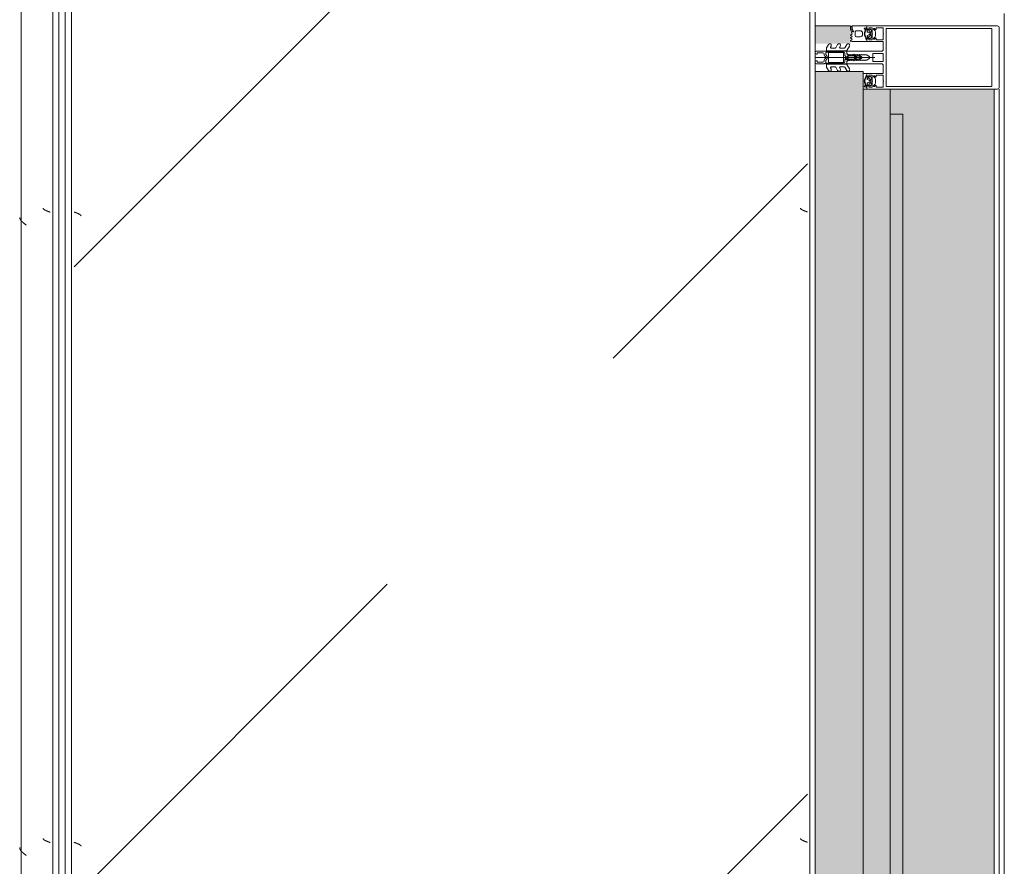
# Model space of a CAD drawing. Header units: millimetres. Extents: x -3267 to 40126, y 29201 to 102288.
# Tile 62 of 127: x 9044 to 9826, y 49702 to 50374. Entities that reach past the tile are written whole.
import ezdxf

# ---------------------------------------------------------------- set-up
doc = ezdxf.new("R2010")
doc.units = ezdxf.units.MM
for name, color, linetype, lineweight in [('A-DETL-GENF-OTLN', 7, 'Continuous', 9), ('A-GLAZ-____-OTLN', 7, 'Continuous', 9), ('A-GLAZ-CWMG-MCUT', 7, 'Continuous', 9), ('A-GLAZ-CWMG-OTLN', 7, 'Continuous', 9), ('A-WALL-____-OTLN', 7, 'Continuous', 9), ('M-EQPM-____-OTLN', 7, 'Continuous', 9)]:
    doc.layers.add(name, color=color, linetype=linetype, lineweight=lineweight)

# ---------------------------------------------------------------- blocks, each defined once
blk = doc.blocks.new('Rectangular Mullion - HI_CovCap-20mm_Mull-105mm-V273-ВКК_02_К1_З_ЭОМ_кабель_')
at = {"layer": 'A-DETL-GENF-OTLN', "color": 253, "true_color": 0xaaaaaa}
for p, q in [((-25, 144.5), (-25, 130.68)), ((23.5, 146), (-23.5, 146)), ((25, 130.68), (25, 144.5)), ((-25, 136), (-25, 59.5)), ((-22.9, 135.44), (-22.9, 59.4)), ((22.9, 136), (22.9, 59.4)), ((25, 136), (25, 59.4)), ((-25, 59.5), (-25, 61)), ((-22.24, 46.35), (-21.18, 47.41)), ((-20.47, 47.7), (-17.13, 47.7)), ((-16.42, 47.41), (-15.36, 46.35)), ((-12.6, 53.5), (-12.6, 41.4)), ((-5, 25.5), (-5, 52.5)), ((-3.2, 46.1), (-3.2, 53.5)), ((-2.7, 54), (2.7, 54)), ((0, 47.27), (0, 0)), ((3.2, 53.5), (3.2, 46.1)), ((5, 52.5), (5, 25.5)), ((12.6, 41.4), (12.6, 53.5)), ((15.36, 46.35), (16.42, 47.41)), ((17.13, 47.7), (20.47, 47.7)), ((21.18, 47.41), (22.24, 46.35)), ((-23.5, 40.8), (-25, 40.8)), ((-22.3, 40.8), (-22.9, 40.8)), ((-22.9, 40.2), (-21.62, 40.2)), ((-21.76, 44.51), (-22.58, 43.54)), ((-22.27, 39.59), (-22.55, 39.1)), ((-21.2, 42.9), (-21.2, 41.7)), ((-21.07, 39.62), (-21.08, 39.77)), ((-19.5, 43.4), (-20.7, 43.4)), ((-20.7, 41.2), (-20.42, 41.2)), ((-20.48, 39.51), (-20.66, 39.4)), ((-20.16, 41.35), (-19.24, 42.95)), ((-19.97, 39.2), (-20.02, 39.33)), ((-17.65, 44), (-19.95, 44)), ((-19.33, 39.22), (-19.48, 39.08)), ((-18.77, 39.04), (-18.85, 39.17)), ((-18.36, 42.95), (-17.44, 41.35)), ((-18.16, 39.23), (-18.26, 39.06)), ((-16.9, 43.4), (-18.1, 43.4)), ((-17.56, 39.21), (-17.67, 39.31)), ((-17.18, 41.2), (-16.9, 41.2)), ((-17.02, 39.56), (-17.07, 39.36)), ((-16.46, 39.68), (-16.59, 39.75)), ((-16.4, 41.7), (-16.4, 42.9)), ((-15.02, 43.54), (-15.84, 44.51)), ((-14.64, 40.8), (-15.29, 40.8)), ((2.7, 45.6), (-2.7, 45.6)), ((14.64, 40.8), (15.29, 40.8)), ((15.02, 43.54), (15.84, 44.51)), ((16.4, 41.7), (16.4, 42.9)), ((16.46, 39.68), (16.59, 39.75)), ((16.9, 43.4), (18.1, 43.4)), ((17.18, 41.2), (16.9, 41.2)), ((17.02, 39.56), (17.07, 39.36)), ((18.36, 42.95), (17.44, 41.35)), ((17.56, 39.21), (17.67, 39.31)), ((17.65, 44), (19.95, 44)), ((18.16, 39.23), (18.26, 39.06)), ((18.77, 39.04), (18.85, 39.17)), ((20.16, 41.35), (19.24, 42.95)), ((19.33, 39.22), (19.48, 39.08)), ((19.5, 43.4), (20.7, 43.4)), ((19.97, 39.2), (20.02, 39.33)), ((20.7, 41.2), (20.42, 41.2)), ((20.48, 39.51), (20.66, 39.4)), ((21.07, 39.62), (21.08, 39.77)), ((21.2, 42.9), (21.2, 41.7)), ((22.9, 40.2), (21.62, 40.2)), ((21.76, 44.51), (22.58, 43.54)), ((22.27, 39.59), (22.55, 39.1)), ((22.3, 40.8), (22.9, 40.8)), ((-1.89, 34.49), (-2.1, 32.75)), ((-0.87, 36.5), (-1.7, 35.06)), ((-1.33, 33.68), (-1.33, 33.78)), ((-1.12, 34.47), (-0.43, 35.65)), ((-0.6, 32.5), (-0.6, 32.42)), ((0.84, 33), (-0.1, 33)), ((0.43, 35.65), (1.12, 34.47)), ((0.6, 32.3), (0.93, 32.3)), ((1.02, 31.78), (0.74, 32.06)), ((1.7, 35.06), (0.87, 36.5)), ((1.33, 33.78), (1.33, 33.68)), ((2.1, 32.75), (1.89, 34.49)), ((16.4, 35.6), (16.4, 32.6)), ((17.4, 31.6), (20.2, 31.6)), ((19.2, 37.6), (18.4, 37.6)), ((21.2, 32.6), (21.2, 35.6)), ((-7.75, 23.52), (-10.33, 25.01)), ((-9.07, 27.17), (-5.65, 25.19)), ((-5.4, 9.3), (-5.4, 24.76)), ((-3.5, 25), (-4.5, 25)), ((-3.3, 23.5), (-1.9, 23.5)), ((-2.24, 31), (-2.45, 30.87)), ((-2.45, 30.53), (-2.25, 30.41)), ((-1.7, 23.7), (-1.7, 24.9)), ((-1.4, 24.49), (-1.4, 23.99)), ((-1.25, 31.1), (0.74, 31.1)), ((-1.1, 23.82), (-0.5, 24.17)), ((0.3, 26.2), (-1.09, 26.2)), ((0.43, 25), (0.2, 25)), ((0.34, 25.28), (0.58, 25.52)), ((0.5, 24.17), (1.42, 23.63)), ((1.92, 23.5), (3.3, 23.5)), ((2.45, 30.87), (2.24, 31)), ((2.25, 30.41), (2.45, 30.53)), ((4.5, 25), (3.5, 25)), ((5.4, 24.76), (5.4, 9.3)), ((5.65, 25.19), (9.07, 27.17)), ((10.33, 25.01), (7.75, 23.52)), ((14.04, 28.99), (13.55, 28.15)), ((15.24, 28.15), (14.75, 28.99)), ((16.25, 28.99), (15.76, 28.15)), ((17.44, 28.15), (16.96, 28.99)), ((18.43, 28.95), (17.96, 28.15)), ((23.1, 29.29), (20.89, 30.27)), ((24.8, 29.2), (23.51, 29.2)), ((23.55, 28.9), (24.16, 28.9)), ((24.56, 28), (23.89, 28)), ((24.76, 28.3), (24.76, 28.2)), ((-7.75, 16.23), (-10.41, 17.77)), ((-9.07, 19.88), (-8.25, 19.41)), ((-7.5, 19.84), (-7.5, 23.08)), ((-7.5, 12.55), (-7.5, 15.8)), ((-3.9, 22), (-3.9, 11)), ((-3.4, 22.5), (3.4, 22.5)), ((3.9, 11), (3.9, 22)), ((4.3, 22.5), (4.3, 9.4)), ((7.5, 23.08), (7.5, 19.84)), ((7.5, 15.8), (7.5, 12.55)), ((10.41, 17.77), (7.75, 16.23)), ((8.25, 19.41), (9.07, 19.88)), ((-7.62, 8.87), (-10.41, 10.48)), ((-9.07, 12.6), (-8.25, 12.12)), ((-5.9, 8.8), (-7.37, 8.8)), ((-2.71, 8.4), (-4.02, 8.4)), ((3.4, 10.5), (-3.4, 10.5)), ((-1.7, 9), (-2, 8.69)), ((-1.42, 7.29), (-0.71, 8.01)), ((0.71, 8.01), (1.42, 7.29)), ((2, 8.69), (1.7, 9)), ((3.3, 8.4), (2.71, 8.4)), ((7.37, 8.8), (5.9, 8.8)), ((10.41, 10.48), (7.62, 8.87)), ((8.25, 12.12), (9.07, 12.6)), ((-5, 1), (-5, 6.7)), ((-3.7, 1.7), (-3.7, 6)), ((-2.7, 7), (-2.13, 7)), ((2.13, 7), (2.7, 7)), ((3.7, 6), (3.7, 1.7))]:
    blk.add_line(p, q, dxfattribs=at)
at = {"layer": 'A-DETL-GENF-OTLN', "color": 253, "true_color": 0xaaaaaa, "flags": 128}
for points in [[(22.9, 130.68), (22.9, 140.2), (-22.9, 140.2), (-22.9, 130.68)], [(22.9, 61), (22.9, 57.79), (22.9, 56.3), (11.2, 56.3), (-11.2, 56.3), (-22.9, 56.3), (-22.9, 57.79), (-22.9, 61)], [(25, 61), (25, 57.79), (25, 41), (23.1, 41), (22.3, 41.8), (22.3, 42.4), (23.5, 42.4), (23.5, 45.1), (19.05, 45.1)], [(-19.05, 54), (-23.5, 54), (-23.5, 48.3), (-22.3, 48.3), (-22.3, 47.7), (-22.95, 47.05)], [(-14.65, 47.05), (-15.3, 47.7), (-15.3, 48.3), (-14.1, 48.3), (-14.1, 54), (-18.55, 54)], [(-6.5, 54), (-11.2, 54), (-12.1, 54)], [(12.1, 54), (11.2, 54), (6.5, 54)], [(18.55, 54), (14.1, 54), (14.1, 48.3), (15.3, 48.3), (15.3, 47.7), (14.65, 47.05)], [(22.95, 47.05), (22.3, 47.7), (22.3, 48.3), (23.5, 48.3), (23.5, 54), (19.05, 54)], [(-19.05, 45.1), (-23.5, 45.1), (-23.5, 42.4), (-22.3, 42.4), (-22.3, 41.8), (-23.1, 41), (-25, 41)], [(-22.5, 43.09), (-22, 42.8), (-22, 42.67)], [(-13.1, 40.9), (-14.4, 40.9), (-15.3, 41.8), (-15.3, 42.4), (-14.1, 42.4), (-14.1, 45.1), (-18.55, 45.1)], [(-16.05, 40.2), (-14.75, 40.1), (-16.02, 40.1), (-16.02, 39.94)], [(-15.6, 42.67), (-15.6, 42.8), (-15.1, 43.09)], [(-12.6, 38), (-12.6, 40.8), (-13.95, 40.8)], [(-0.87, 42.8), (-2, 40.84), (-2, 39.84), (-2.5, 39.55), (-2, 39.26), (-2, 38.04), (-2.5, 37.75), (-2, 37.46), (-2, 36.24), (-2.5, 35.95), (-2, 35.66), (-2, 34.44), (-2.5, 34.15), (-2, 33.86), (-2, 32.64), (-2.5, 32.35), (-2, 32.06), (-2, 30.84), (-2.5, 30.55), (-2, 30.26), (-2, 29.04), (-2.5, 28.75), (-2, 28.46), (-2, 27.24), (-2.5, 26.95), (-2.5, 26)], [(2.5, 26), (2, 26.29), (2, 27.51), (2.5, 27.8), (2, 28.09), (2, 29.31), (2.5, 29.6), (2, 29.89), (2, 31.11), (2.5, 31.4), (2, 31.69), (2, 32.91), (2.5, 33.2), (2, 33.49), (2, 34.71), (2.5, 35), (2, 35.29), (2, 36.51), (2.5, 36.8), (2, 37.09), (2, 38.31), (2.5, 38.6), (2, 38.89), (2, 40.84), (0.87, 42.8)], [(13.03, 28.15), (12.6, 28.9), (12.6, 40.8), (13.95, 40.8)], [(18.55, 45.1), (14.1, 45.1), (14.1, 42.4), (15.3, 42.4), (15.3, 41.8), (14.4, 40.9), (13.1, 40.9)], [(16.05, 40.2), (14.75, 40.1), (16.02, 40.1), (16.02, 39.94)], [(15.6, 42.67), (15.6, 42.8), (15.1, 43.09)], [(22.5, 43.09), (22, 42.8), (22, 42.67)], [(23.5, 40.8), (25, 40.8), (25, 29.4)], [(-0.35, 31.99), (0.1, 31.73), (-1.23, 31.6)], [(0.4, 31.8), (0.4, 31.9), (0.4, 32.1)], [(-3.41, 25), (-5, 25), (-5, 9.1)], [(-1.55, 25.25), (-1.17, 25.64), (-0.2, 25.7), (-0.42, 25.6), (-1.25, 24.85)], [(-0.1, 25.3), (-0.1, 25.4), (0, 25.42)], [(5, 1), (5, 25), (3.41, 25)], [(-4.51, 8.95), (-4.3, 11), (-4.3, 22.5)], [(-2.65, 1), (-2.65, 1.4), (-3.4, 1.4)], [(3.4, 1.4), (2.65, 1.4), (2.65, 1)]]:
    blk.add_lwpolyline(points, dxfattribs=at)
blk.add_lwpolyline([(0, 37), (0, 35.9)], close=True, dxfattribs=at)
at = {"layer": 'A-DETL-GENF-OTLN', "color": 253, "true_color": 0xaaaaaa}
for centre, radius, start, end in [((-23.5, 144.5), 1.5, 90, 180), ((23.5, 144.5), 1.5, 360, 90), ((-22.59, 46.7), 0.5, 135, 315), ((-20.47, 46.7), 1, 90, 135), ((-18.8, 53.94), 0.256, 12.68038, 167.31962), ((-17.13, 46.7), 1, 45, 90), ((-15.01, 46.7), 0.5, 225, 45), ((-12.1, 53.5), 0.5, 90, 180), ((-6.5, 52.5), 1.5, 360, 90), ((-2.7, 53.5), 0.5, 90, 180), ((2.7, 53.5), 0.5, 0, 90), ((6.5, 52.5), 1.5, 90, 180), ((12.1, 53.5), 0.5, 0, 90), ((15.01, 46.7), 0.5, 135, 315), ((17.13, 46.7), 1, 90, 135), ((18.8, 53.94), 0.256, 12.68038, 167.31962), ((20.47, 46.7), 1, 45, 90), ((22.59, 46.7), 0.5, 225, 45), ((-22.9, 39.55), 0.65, 90, 270), ((-23.2, 40.8), 0.3, 180, 0), ((-22.9, 39.3), 0.4, 269.99999, 330.00626), ((-22.35, 43.35), 0.3, 140.01031, 239.99507), ((-22.3, 41.1), 0.3, 270.90521, 359.98148), ((-21.41, 39.09), 1, 90.82716, 149.99773), ((-18.96, 41.89), 3.14, 165.49788, 194.50212), ((-21.15, 44), 0.8, 22.61561, 140.00332), ((-21.62, 39.7), 0.5, 54.92212, 90), ((-21.42, 39.75), 0.339, 3.00251, 90.82171), ((-18.8, 43.71), 4.4, 234.92212, 305.84121), ((-20.7, 42.9), 0.5, 89.98992, 180.01008), ((-20.7, 41.7), 0.5, 179.98974, 270.01026), ((-20.8, 39.64), 0.272, 183.0147, 299.98901), ((-20.32, 39.23), 0.316, 18.00331, 119.99297), ((-20.42, 41.5), 0.3, 269.98791, 330.00644), ((-19.95, 44.5), 0.5, 202.62239, 269.99966), ((-19.69, 39.29), 0.3, 197.9991, 314.99946), ((-19.5, 43.1), 0.3, 329.99756, 90.00642), ((-19.11, 38.99), 0.316, 32.98956, 135.00901), ((-18.8, 45.04), 0.256, 12.68038, 167.31962), ((-18.52, 39.21), 0.3, 213.00146, 329.99975), ((-18.1, 43.1), 0.3, 89.99872, 209.99731), ((-17.88, 39.07), 0.316, 48.00262, 149.99741), ((-17.65, 44.5), 0.5, 269.99881, 337.37914), ((-17.36, 39.43), 0.3, 227.99716, 345.00452), ((-17.18, 41.5), 0.3, 209.995, 270.01065), ((-16.45, 44), 0.8, 40.00306, 157.37723), ((-16.73, 39.48), 0.3, 63.00317, 164.99853), ((-16.9, 42.9), 0.5, 0.00918, 89.99082), ((-16.9, 41.7), 0.5, 270.00904, 359.99096), ((-16.32, 39.94), 0.3, 243.00899, 359.98883), ((-16.05, 39.9), 0.3, 90, 125.84121), ((-18.64, 41.89), 3.14, 346.80247, 14.483), ((-15.29, 41.1), 0.3, 166.80247, 270), ((-15.25, 43.35), 0.3, 299.99829, 40.01132), ((-14.83, 40.53), 0.33, 270.00002, 54.90994), ((-14.75, 40.6), 0.5, 269.99115, 352.82633), ((-13.95, 40.5), 0.3, 90.00299, 172.8115), ((-13.1, 41.4), 0.5, 270, 0), ((-2.7, 46.1), 0.5, 180, 270), ((0, 42.3), 1, 30, 150), ((2.7, 46.1), 0.5, 270, 0), ((13.1, 41.4), 0.5, 180, 270), ((13.95, 40.5), 0.3, 7.1885, 89.99701), ((14.75, 40.6), 0.5, 187.17367, 270.00885), ((14.83, 40.53), 0.33, 125.09006, 269.99998), ((15.25, 43.35), 0.3, 139.98868, 240.00171), ((15.29, 41.1), 0.3, 270, 13.19753), ((18.64, 41.89), 3.14, 165.517, 193.19753), ((16.45, 44), 0.8, 22.62277, 139.99694), ((16.32, 39.94), 0.3, 180.01117, 296.99101), ((16.05, 39.9), 0.3, 54.15879, 90), ((18.8, 43.71), 4.4, 234.15879, 305.07788), ((16.9, 42.9), 0.5, 90.00918, 179.99082), ((16.9, 41.7), 0.5, 180.00904, 269.99096), ((16.73, 39.48), 0.3, 15.00147, 116.99683), ((17.36, 39.43), 0.3, 194.99548, 312.00284), ((17.18, 41.5), 0.3, 269.98935, 330.005), ((17.65, 44.5), 0.5, 202.62086, 270.00119), ((17.88, 39.07), 0.316, 30.00259, 131.99738), ((18.1, 43.1), 0.3, 330.00269, 90.00128), ((18.52, 39.21), 0.3, 210.00025, 326.99854), ((18.8, 45.04), 0.256, 12.68038, 167.31962), ((19.11, 38.99), 0.316, 44.99099, 147.01044), ((19.5, 43.1), 0.3, 89.99358, 210.00244), ((19.69, 39.29), 0.3, 225.00054, 342.0009), ((19.95, 44.5), 0.5, 270.00034, 337.37761), ((20.32, 39.23), 0.316, 60.00703, 161.99669), ((20.42, 41.5), 0.3, 209.99356, 270.01209), ((21.15, 44), 0.8, 39.99668, 157.38439), ((20.8, 39.64), 0.272, 240.01099, 356.9853), ((20.7, 42.9), 0.5, 359.98992, 90.01008), ((20.7, 41.7), 0.5, 269.98974, 0.01026), ((21.42, 39.75), 0.339, 89.17829, 176.99749), ((21.62, 39.7), 0.5, 90, 125.07788), ((21.41, 39.09), 1, 30.00227, 89.17284), ((18.96, 41.89), 3.14, 345.49788, 14.50212), ((22.3, 41.1), 0.3, 180.01852, 269.09479), ((22.35, 43.35), 0.3, 300.00493, 39.98969), ((22.9, 39.3), 0.4, 209.99374, 270.00001), ((23.2, 40.8), 0.3, 180, 0), ((22.9, 39.55), 0.65, 270, 90), ((17.75, 30.31), 20, 173, 178.04971), ((-0.4, 34.31), 1.5, 150, 173), ((46.55, 30.33), 48, 176, 178.23414), ((-1.23, 31.8), 0.2, 178.23414, 270), ((0.27, 33.67), 1.6, 150, 176), ((0, 36), 1, 90.02865, 150), ((-0.1, 32.5), 0.5, 90, 180), ((-0.1, 32.42), 0.5, 180, 240), ((0, 35.4), 0.5, 90.0573, 150), ((0, 36), 1, 30, 89.97135), ((0, 35.4), 0.5, 30, 89.9427), ((0.2, 31.9), 0.2, 240, 0), ((0.2, 31.8), 0.2, 270, 0), ((0.6, 32.1), 0.2, 90, 180), ((0.6, 31.92), 0.2, 45, 180), ((0.74, 31.5), 0.4, 270, 45), ((0.84, 33.5), 0.5, 270, 3.83017), ((0.93, 31.8), 0.5, 1.77701, 90), ((-0.27, 33.67), 1.6, 4, 30), ((-46.55, 30.33), 48, 354.4962, 1.77701), ((-46.55, 30.33), 48, 3.83017, 4), ((0.4, 34.31), 1.5, 7, 30), ((-17.75, 30.31), 20, 1.95029, 7), ((18.4, 35.6), 2, 90.00207, 179.99793), ((17.4, 32.6), 1, 180.00127, 269.99873), ((19.2, 35.6), 2, 359.99744, 90.00256), ((20.2, 32.6), 1, 269.99283, 0.00717), ((-9.68, 26.13), 1.3, 154.41173, 240), ((-9.72, 26.04), 1.3, 60, 150), ((-8, 23.08), 0.5, 360, 60), ((-5.9, 24.76), 0.5, 360, 60), ((-4.5, 25.5), 0.5, 180, 270), ((-3.3, 22.5), 1, 90, 180), ((-3.5, 26), 1, 270, 0), ((-3.41, 26.5), 1.5, 270, 10.22002), ((-2.35, 30.7), 0.2, 120, 240), ((17.75, 30.31), 20, 179.72362, 190.22002), ((-1.9, 23.7), 0.2, 270, 0), ((-1.2, 24.9), 0.5, 135, 180), ((-1.25, 30.9), 0.2, 90, 179.3132), ((46.55, 30.33), 48, 179.3132, 184.71248), ((-0.9, 24.49), 0.5, 135, 180), ((-1.2, 23.99), 0.2, 180, 300), ((-1.09, 26.4), 0.2, 184.71248, 270), ((-1.02, 25.5), 0.2, 90, 135), ((-0.42, 25.4), 0.2, 90, 135), ((0, 23.3), 1, 60, 120), ((-0.3, 25.4), 0.2, 360, 90), ((-0.2, 25.5), 0.2, 360, 90), ((0.2, 25.3), 0.3, 180, 270), ((0.2, 25.42), 0.2, 180, 315), ((0.3, 25.8), 0.4, 315, 90), ((0.43, 25.8), 0.8, 270, 354.4962), ((1.92, 24.5), 1, 240, 270), ((3.41, 26.5), 1.5, 169.77998, 270), ((-17.75, 30.31), 20, 349.77998, 0.27638), ((2.35, 30.7), 0.2, 300, 60), ((3.5, 26), 1, 180, 270), ((3.3, 22.5), 1, 360, 90), ((4.5, 25.5), 0.5, 270, 360), ((5.9, 24.76), 0.5, 120, 180), ((8, 23.08), 0.5, 120, 180), ((9.72, 26.04), 1.3, 30, 120), ((9.68, 26.13), 1.3, 300, 25.58827), ((13.29, 28.3), 0.3, 209.9964, 330.0036), ((14.4, 28.79), 0.41, 30.00523, 149.99477), ((15.5, 28.3), 0.3, 209.9964, 330.0036), ((16.6, 28.79), 0.41, 29.9985, 150.0015), ((17.7, 28.3), 0.3, 209.9964, 330.0036), ((18.86, 28.68), 0.51, 63.33857, 148.19306), ((23.89, 38.7), 10.7, 243.33981, 269.99936), ((20.75, 29.95), 0.35, 66.00158, 241.92521), ((23.55, 35.2), 6.3, 241.92787, 269.99964), ((23.51, 30.2), 1, 246.00621, 269.99547), ((24.16, 28.3), 0.6, 359.98764, 90.01018), ((24.56, 28.2), 0.2, 269.97732, 0.03798), ((24.8, 29.4), 0.2, 270.00393, 359.99169), ((-9.81, 18.81), 1.2, 150, 240), ((-9.72, 18.76), 1.3, 60, 150), ((-8, 19.84), 0.5, 240, 0), ((-8, 15.8), 0.5, 360, 60), ((-3.4, 22), 0.5, 90, 180), ((3.4, 22), 0.5, 360, 90), ((8, 19.84), 0.5, 180, 300), ((8, 15.8), 0.5, 120, 180), ((9.72, 18.76), 1.3, 30, 120), ((9.81, 18.81), 1.2, 300, 30), ((-9.81, 11.52), 1.2, 150, 240), ((-9.72, 11.47), 1.3, 60, 150), ((-8, 12.55), 0.5, 240, 0), ((-7.37, 9.3), 0.5, 240, 270), ((-5.9, 9.3), 0.5, 270, 0), ((-4, 9.1), 1, 180, 216.8699), ((-5.6, 7.9), 1, 323.1301, 36.8699), ((-4.02, 8.9), 0.5, 174, 270), ((-3.4, 11), 0.5, 180, 270), ((-2.71, 9.4), 1, 270, 315), ((0, 7.3), 2.4, 45, 135), ((0, 7.3), 1, 45, 135), ((2.71, 9.4), 1, 225, 270), ((3.3, 9.4), 1, 270, 0), ((3.4, 11), 0.5, 270, 0), ((5.9, 9.3), 0.5, 180, 270), ((7.37, 9.3), 0.5, 270, 300), ((8, 12.55), 0.5, 180, 300), ((9.72, 11.47), 1.3, 30, 120), ((9.81, 11.52), 1.2, 300, 30), ((-4, 6.7), 1, 143.1301, 180), ((-4, 1), 1, 180, 270), ((-2.7, 6), 1, 90, 180), ((-3.4, 1.7), 0.3, 180, 270), ((-3.65, 1), 1, 270, 0), ((-2.13, 8), 1, 270, 315), ((2.13, 8), 1, 225, 270), ((3.65, 1), 1, 180, 270), ((2.7, 6), 1, 360, 90), ((3.4, 1.7), 0.3, 270, 0), ((4, 1), 1, 270, 0)]:
    blk.add_arc(centre, radius, start, end, dxfattribs=at)
blk = doc.blocks.new('Rectangular Mullion - FWS-50-HI_Mull_CovCap-20mm_Mull-105mm_zoloto-5843152-ВКК_02_К1_З_ЭОМ_кабель_')
at = {"layer": 'A-GLAZ-CWMG-OTLN', "true_color": 0xf8f3e1}
blk.add_hatch(color=7, dxfattribs=at).paths.add_polyline_path([(4340, 99522), (4340, 99550), (4326, 99550), (4326, 99522)])
at = {"layer": 'A-GLAZ-CWMG-OTLN', "color": 253, "true_color": 0xaaaaaa}
blk.add_line((4340, 99550), (4340, 99522), dxfattribs=at)
blk = doc.blocks.new('АРФ_ блок_Окно - FWS SI insert unit_zoloto ПР-9497958-ВКК_02_К1_З_ЭОМ_кабель_')
at = {"layer": 'A-GLAZ-____-OTLN', "true_color": 0xf8f3e1}
for points in [[(-455, 69.5), (-455, 59.5), (455, 59.5), (455, 69.5), (-358.05, 69.5)], [(-358.05, 59.5), (-475, 59.5), (-475, 38), (475, 38), (475, 59.5), (-207.77, 59.5)], [(-489, 38), (-489, 0), (489, 0), (489, 38), (-358.05, 38)]]:
    blk.add_hatch(color=7, dxfattribs=at).paths.add_polyline_path(points)
at = {"layer": 'A-GLAZ-____-OTLN', "color": 253, "true_color": 0xaaaaaa}
for p, q in [((-455, 69.5), (455, 69.5)), ((-455, 59.5), (-455, 69.5)), ((-475, 38), (-475, 59.5)), ((-475, 59.5), (475, 59.5)), ((-489, 0), (-489, 38)), ((-489, 38), (489, 38))]:
    blk.add_line(p, q, dxfattribs=at)
blk = doc.blocks.new('Rectangular Mullion - FWS-50-HI_Mull_CovCap-20mm_Mull-105mm_zoloto-2885899-ВКК_02_К1_З_ЭОМ_кабель_')
at = {"layer": 'A-GLAZ-CWMG-OTLN', "true_color": 0xf8f3e1}
blk.add_hatch(color=7, dxfattribs=at).paths.add_polyline_path([(26908, 74420), (26990.5, 74420), (26990.5, 74440), (26980.5, 74440), (26980.5, 75301.75), (26966.5, 75302.3), (26966.5, 75306.01), (26909.5, 75307.08), (26909.5, 75329.58), (26966.5, 75329.99), (26966.5, 75334.25), (26980.5, 75334.25), (26980.5, 75350), (26990.5, 75350), (26990.5, 75370), (26908, 75370), (26908, 74445)])
at = {"layer": 'A-GLAZ-CWMG-MCUT', "color": 253, "true_color": 0xaaaaaa}
for p, q in [((26904, 75370), (26904, 74420)), ((26908, 74420), (26908, 75370))]:
    blk.add_line(p, q, dxfattribs=at)
blk = doc.blocks.new('FP_618-ВКК_02_К1_З_ЭОМ_кабель_')
at = {"layer": 'M-EQPM-____-OTLN', "color": 7, "true_color": 0xffffff}
for p, q in [((1141.66, 585.91), (1141.61, 585.79)), ((1141.71, 586.03), (1141.66, 585.91)), ((1141.76, 586.16), (1141.71, 586.03)), ((1141.81, 586.29), (1141.76, 586.16)), ((1141.85, 586.41), (1141.81, 586.29)), ((1141.9, 586.54), (1141.85, 586.41)), ((1141.95, 586.67), (1141.9, 586.54)), ((1142, 586.8), (1141.95, 586.67)), ((1142.05, 586.93), (1142, 586.8)), ((1142.1, 587.07), (1142.05, 586.93)), ((1142.15, 587.2), (1142.1, 587.07)), ((1142.19, 587.33), (1142.15, 587.2)), ((1142.24, 587.46), (1142.19, 587.33)), ((1142.29, 587.6), (1142.24, 587.46)), ((1142.34, 587.73), (1142.29, 587.6)), ((1142.39, 587.87), (1142.34, 587.73)), ((1142.44, 588), (1142.39, 587.87)), ((1641.66, 585.91), (1641.61, 585.79)), ((1641.71, 586.03), (1641.66, 585.91)), ((1641.76, 586.16), (1641.71, 586.03)), ((1641.81, 586.29), (1641.76, 586.16)), ((1641.85, 586.41), (1641.81, 586.29)), ((1641.9, 586.54), (1641.85, 586.41)), ((1641.95, 586.67), (1641.9, 586.54)), ((1642, 586.8), (1641.95, 586.67)), ((1642.05, 586.93), (1642, 586.8)), ((1642.1, 587.07), (1642.05, 586.93)), ((1642.15, 587.2), (1642.1, 587.07)), ((1642.19, 587.33), (1642.15, 587.2)), ((1642.24, 587.46), (1642.19, 587.33)), ((1642.29, 587.6), (1642.24, 587.46)), ((1642.34, 587.73), (1642.29, 587.6)), ((1642.39, 587.87), (1642.34, 587.73)), ((1642.44, 588), (1642.39, 587.87)), ((1139.39, 582.49), (1139.34, 582.49)), ((1139.44, 582.5), (1139.39, 582.49)), ((1139.48, 582.51), (1139.44, 582.5)), ((1139.53, 582.52), (1139.48, 582.51)), ((1139.58, 582.54), (1139.53, 582.52)), ((1139.62, 582.56), (1139.58, 582.54)), ((1139.67, 582.58), (1139.62, 582.56)), ((1139.72, 582.61), (1139.67, 582.58)), ((1139.77, 582.64), (1139.72, 582.61)), ((1139.81, 582.67), (1139.77, 582.64)), ((1139.86, 582.7), (1139.81, 582.67)), ((1139.91, 582.74), (1139.86, 582.7)), ((1139.95, 582.78), (1139.91, 582.74)), ((1140, 582.82), (1139.95, 582.78)), ((1140.06, 582.88), (1140.01, 582.83)), ((1140.1, 582.93), (1140.06, 582.88)), ((1140.15, 582.98), (1140.1, 582.93)), ((1140.2, 583.04), (1140.15, 582.98)), ((1140.25, 583.1), (1140.2, 583.04)), ((1140.3, 583.17), (1140.25, 583.1)), ((1140.35, 583.23), (1140.3, 583.17)), ((1140.4, 583.3), (1140.35, 583.23)), ((1140.44, 583.37), (1140.4, 583.3)), ((1140.49, 583.45), (1140.44, 583.37)), ((1140.54, 583.52), (1140.49, 583.45)), ((1140.59, 583.6), (1140.54, 583.52)), ((1140.64, 583.68), (1140.59, 583.6)), ((1140.69, 583.77), (1140.64, 583.68)), ((1140.74, 583.86), (1140.69, 583.77)), ((1140.78, 583.95), (1140.74, 583.86)), ((1140.83, 584.04), (1140.78, 583.95)), ((1140.88, 584.13), (1140.83, 584.04)), ((1140.93, 584.23), (1140.88, 584.13)), ((1140.98, 584.33), (1140.93, 584.23)), ((1141.03, 584.43), (1140.98, 584.33)), ((1141.08, 584.53), (1141.03, 584.43)), ((1141.12, 584.64), (1141.08, 584.53)), ((1141.17, 584.74), (1141.12, 584.64)), ((1141.22, 584.85), (1141.17, 584.74)), ((1141.27, 584.96), (1141.22, 584.85)), ((1141.32, 585.08), (1141.27, 584.96)), ((1141.37, 585.19), (1141.32, 585.08)), ((1141.42, 585.31), (1141.37, 585.19)), ((1141.46, 585.42), (1141.42, 585.31)), ((1141.51, 585.54), (1141.46, 585.42)), ((1141.56, 585.66), (1141.51, 585.54)), ((1141.61, 585.79), (1141.56, 585.66)), ((1639.39, 582.49), (1639.34, 582.49)), ((1639.44, 582.5), (1639.39, 582.49)), ((1639.48, 582.51), (1639.44, 582.5)), ((1639.53, 582.52), (1639.48, 582.51)), ((1639.58, 582.54), (1639.53, 582.52)), ((1639.62, 582.56), (1639.58, 582.54)), ((1639.67, 582.58), (1639.62, 582.56)), ((1639.72, 582.61), (1639.67, 582.58)), ((1639.77, 582.64), (1639.72, 582.61)), ((1639.81, 582.67), (1639.77, 582.64)), ((1639.86, 582.7), (1639.81, 582.67)), ((1639.91, 582.74), (1639.86, 582.7)), ((1639.95, 582.78), (1639.91, 582.74)), ((1640, 582.82), (1639.95, 582.78)), ((1640.06, 582.88), (1640.01, 582.83)), ((1640.1, 582.93), (1640.06, 582.88)), ((1640.15, 582.98), (1640.1, 582.93)), ((1640.2, 583.04), (1640.15, 582.98)), ((1640.25, 583.1), (1640.2, 583.04)), ((1640.3, 583.17), (1640.25, 583.1)), ((1640.35, 583.23), (1640.3, 583.17)), ((1640.4, 583.3), (1640.35, 583.23)), ((1640.44, 583.37), (1640.4, 583.3)), ((1640.49, 583.45), (1640.44, 583.37)), ((1640.54, 583.52), (1640.49, 583.45)), ((1640.59, 583.6), (1640.54, 583.52)), ((1640.64, 583.68), (1640.59, 583.6)), ((1640.69, 583.77), (1640.64, 583.68)), ((1640.74, 583.86), (1640.69, 583.77)), ((1640.78, 583.95), (1640.74, 583.86)), ((1640.83, 584.04), (1640.78, 583.95)), ((1640.88, 584.13), (1640.83, 584.04)), ((1640.93, 584.23), (1640.88, 584.13)), ((1640.98, 584.33), (1640.93, 584.23)), ((1641.03, 584.43), (1640.98, 584.33)), ((1641.08, 584.53), (1641.03, 584.43)), ((1641.12, 584.64), (1641.08, 584.53)), ((1641.17, 584.74), (1641.12, 584.64)), ((1641.22, 584.85), (1641.17, 584.74)), ((1641.27, 584.96), (1641.22, 584.85)), ((1641.32, 585.08), (1641.27, 584.96)), ((1641.37, 585.19), (1641.32, 585.08)), ((1641.42, 585.31), (1641.37, 585.19)), ((1641.46, 585.42), (1641.42, 585.31)), ((1641.51, 585.54), (1641.46, 585.42)), ((1641.56, 585.66), (1641.51, 585.54)), ((1641.61, 585.79), (1641.56, 585.66))]:
    blk.add_line(p, q, dxfattribs=at)
blk = doc.blocks.new('FP_619-ВКК_02_К1_З_ЭОМ_кабель_')
at = {"layer": 'M-EQPM-____-OTLN', "color": 7, "true_color": 0xffffff}
for p, q in [((1143.07, 7.86), (1143.02, 7.73)), ((1143.12, 7.99), (1143.07, 7.86)), ((1143.17, 8.11), (1143.12, 7.99)), ((1143.22, 8.24), (1143.17, 8.11)), ((1143.27, 8.37), (1143.22, 8.24)), ((1143.32, 8.49), (1143.27, 8.37)), ((1143.37, 8.61), (1143.32, 8.49)), ((1143.42, 8.74), (1143.37, 8.61)), ((1143.47, 8.86), (1143.42, 8.74)), ((1143.52, 8.97), (1143.47, 8.86)), ((1143.56, 9.09), (1143.52, 8.97)), ((1143.61, 9.21), (1143.56, 9.09)), ((1143.66, 9.32), (1143.61, 9.21)), ((1143.71, 9.43), (1143.66, 9.32)), ((1143.76, 9.54), (1143.71, 9.43)), ((1143.81, 9.65), (1143.76, 9.54)), ((1143.86, 9.75), (1143.81, 9.65)), ((1143.91, 9.86), (1143.86, 9.75)), ((1143.96, 9.96), (1143.91, 9.86)), ((1144.01, 10.06), (1143.96, 9.96)), ((1144.06, 10.16), (1144.01, 10.06)), ((1144.1, 10.25), (1144.06, 10.16)), ((1144.15, 10.34), (1144.1, 10.25)), ((1144.2, 10.43), (1144.15, 10.34)), ((1144.25, 10.52), (1144.2, 10.43)), ((1144.3, 10.6), (1144.25, 10.52)), ((1144.35, 10.69), (1144.3, 10.6)), ((1144.4, 10.76), (1144.35, 10.69)), ((1144.45, 10.84), (1144.4, 10.76)), ((1144.5, 10.91), (1144.45, 10.84)), ((1144.55, 10.99), (1144.5, 10.91)), ((1144.6, 11.05), (1144.55, 10.99)), ((1144.64, 11.12), (1144.6, 11.05)), ((1144.69, 11.18), (1144.64, 11.12)), ((1144.74, 11.24), (1144.69, 11.18)), ((1144.79, 11.3), (1144.74, 11.24)), ((1144.84, 11.35), (1144.79, 11.3)), ((1144.89, 11.4), (1144.84, 11.35)), ((1144.94, 11.45), (1144.89, 11.4)), ((1144.99, 11.49), (1144.94, 11.45)), ((1145.04, 11.53), (1144.99, 11.49)), ((1145.09, 11.57), (1145.04, 11.53)), ((1145.14, 11.61), (1145.09, 11.57)), ((1145.18, 11.64), (1145.14, 11.61)), ((1145.23, 11.66), (1145.18, 11.64)), ((1145.28, 11.69), (1145.23, 11.66)), ((1145.33, 11.71), (1145.28, 11.69)), ((1145.38, 11.73), (1145.33, 11.71)), ((1145.43, 11.74), (1145.38, 11.73)), ((1145.48, 11.76), (1145.43, 11.74)), ((1145.53, 11.76), (1145.48, 11.76)), ((1145.58, 11.77), (1145.53, 11.76)), ((1643.07, 7.86), (1643.02, 7.73)), ((1643.12, 7.99), (1643.07, 7.86)), ((1643.17, 8.11), (1643.12, 7.99)), ((1643.22, 8.24), (1643.17, 8.11)), ((1643.27, 8.37), (1643.22, 8.24)), ((1643.32, 8.49), (1643.27, 8.37)), ((1643.37, 8.61), (1643.32, 8.49)), ((1643.42, 8.74), (1643.37, 8.61)), ((1643.47, 8.86), (1643.42, 8.74)), ((1643.52, 8.97), (1643.47, 8.86)), ((1643.56, 9.09), (1643.52, 8.97)), ((1643.61, 9.21), (1643.56, 9.09)), ((1643.66, 9.32), (1643.61, 9.21)), ((1643.71, 9.43), (1643.66, 9.32)), ((1643.76, 9.54), (1643.71, 9.43)), ((1643.81, 9.65), (1643.76, 9.54)), ((1643.86, 9.75), (1643.81, 9.65)), ((1643.91, 9.86), (1643.86, 9.75)), ((1643.96, 9.96), (1643.91, 9.86)), ((1644.01, 10.06), (1643.96, 9.96)), ((1644.06, 10.16), (1644.01, 10.06)), ((1644.1, 10.25), (1644.06, 10.16)), ((1644.15, 10.34), (1644.1, 10.25)), ((1644.2, 10.43), (1644.15, 10.34)), ((1644.25, 10.52), (1644.2, 10.43)), ((1644.3, 10.6), (1644.25, 10.52)), ((1644.35, 10.69), (1644.3, 10.6)), ((1644.4, 10.76), (1644.35, 10.69)), ((1644.45, 10.84), (1644.4, 10.76)), ((1644.5, 10.91), (1644.45, 10.84)), ((1644.55, 10.99), (1644.5, 10.91)), ((1644.6, 11.05), (1644.55, 10.99)), ((1644.64, 11.12), (1644.6, 11.05)), ((1644.69, 11.18), (1644.64, 11.12)), ((1644.74, 11.24), (1644.69, 11.18)), ((1644.79, 11.3), (1644.74, 11.24)), ((1644.84, 11.35), (1644.79, 11.3)), ((1644.89, 11.4), (1644.84, 11.35)), ((1644.94, 11.45), (1644.89, 11.4)), ((1644.99, 11.49), (1644.94, 11.45)), ((1645.04, 11.53), (1644.99, 11.49)), ((1645.09, 11.57), (1645.04, 11.53)), ((1645.14, 11.61), (1645.09, 11.57)), ((1645.18, 11.64), (1645.14, 11.61)), ((1645.23, 11.66), (1645.18, 11.64)), ((1645.28, 11.69), (1645.23, 11.66)), ((1645.33, 11.71), (1645.28, 11.69)), ((1645.38, 11.73), (1645.33, 11.71)), ((1645.43, 11.74), (1645.38, 11.73)), ((1645.48, 11.76), (1645.43, 11.74)), ((1645.53, 11.76), (1645.48, 11.76)), ((1645.58, 11.77), (1645.53, 11.76)), ((1142.53, 6.39), (1142.48, 6.26)), ((1142.58, 6.53), (1142.53, 6.39)), ((1142.63, 6.66), (1142.58, 6.53)), ((1142.68, 6.8), (1142.63, 6.66)), ((1142.73, 6.93), (1142.68, 6.8)), ((1142.78, 7.07), (1142.73, 6.93)), ((1142.83, 7.2), (1142.78, 7.07)), ((1142.88, 7.33), (1142.83, 7.2)), ((1142.93, 7.46), (1142.88, 7.33)), ((1142.98, 7.6), (1142.93, 7.46)), ((1143.02, 7.73), (1142.98, 7.6)), ((1642.53, 6.39), (1642.48, 6.26)), ((1642.58, 6.53), (1642.53, 6.39)), ((1642.63, 6.66), (1642.58, 6.53)), ((1642.68, 6.8), (1642.63, 6.66)), ((1642.73, 6.93), (1642.68, 6.8)), ((1642.78, 7.07), (1642.73, 6.93)), ((1642.83, 7.2), (1642.78, 7.07)), ((1642.88, 7.33), (1642.83, 7.2)), ((1642.93, 7.46), (1642.88, 7.33)), ((1642.98, 7.6), (1642.93, 7.46)), ((1643.02, 7.73), (1642.98, 7.6))]:
    blk.add_line(p, q, dxfattribs=at)
blk = doc.blocks.new('ПР_Низ пояс - Тип 1-V617-ВКК_02_К1_З_ЭОМ_кабель_')
at = {"layer": 'M-EQPM-____-OTLN', "true_color": 0xffffff}
h = blk.add_hatch(dxfattribs=at)
h.set_pattern_fill('FP_234', style=0, pattern_type=2)
h.set_pattern_definition([(135, (-48360, 6950), (-1000, 1e-13), [50, -1364.214]), (135, (-47860, 6950), (-1000, 1e-13), [50, -1364.214]), (135, (-47860, 7450), (-1000, 1e-13), [50, -1364.214]), (135, (-48574.64, 7664.64), (-1000, 1e-13), [403.55, -1010.664]), (135, (-48074.64, 7664.64), (-1000, 1e-13), [403.55, -1010.664]), (135, (-48574.64, 7164.64), (-1000, 1e-13), [403.55, -1010.664]), (135, (-48074.64, 7164.64), (-1000, 1e-13), [453.55, -960.664])])
h.paths.add_polyline_path([(800, 6.26), (2400, 6.26), (2400, 588), (800, 588), (800, 19.98)])
at = {"layer": 'M-EQPM-____-OTLN', "color": 253, "true_color": 0xaaaaaa}
for p, q in [((800, 595), (2400, 595)), ((800, 590), (2400, 590)), ((800, 4.26), (2400, 4.26)), ((800, 0), (2400, 0))]:
    blk.add_line(p, q, dxfattribs=at)
for name in ['FP_618-ВКК_02_К1_З_ЭОМ_кабель_', 'FP_619-ВКК_02_К1_З_ЭОМ_кабель_']:
    blk.add_blockref(name, (0, 0), dxfattribs=at)
blk = doc.blocks.new('FP_621-ВКК_02_К1_З_ЭОМ_кабель_')
at = {"layer": 'M-EQPM-____-OTLN', "color": 7, "true_color": 0xffffff}
for p, q in [((343.2, 609.36), (343.15, 609.23)), ((343.25, 609.48), (343.2, 609.36)), ((343.3, 609.6), (343.25, 609.48)), ((343.35, 609.72), (343.3, 609.6)), ((343.4, 609.83), (343.35, 609.72)), ((343.45, 609.95), (343.4, 609.83)), ((343.5, 610.06), (343.45, 609.95)), ((343.55, 610.18), (343.5, 610.06)), ((343.6, 610.28), (343.55, 610.18)), ((343.65, 610.39), (343.6, 610.28)), ((343.69, 610.5), (343.65, 610.39)), ((343.74, 610.6), (343.69, 610.5)), ((343.79, 610.7), (343.74, 610.6)), ((343.84, 610.8), (343.79, 610.7)), ((343.89, 610.9), (343.84, 610.8)), ((343.94, 610.99), (343.89, 610.9)), ((343.99, 611.09), (343.94, 610.99)), ((344.04, 611.18), (343.99, 611.09)), ((344.09, 611.26), (344.04, 611.18)), ((344.14, 611.35), (344.09, 611.26)), ((344.19, 611.43), (344.14, 611.35)), ((344.23, 611.51), (344.19, 611.43)), ((344.28, 611.58), (344.23, 611.51)), ((344.33, 611.66), (344.28, 611.58)), ((344.38, 611.73), (344.33, 611.66)), ((344.43, 611.8), (344.38, 611.73)), ((344.48, 611.86), (344.43, 611.8)), ((344.53, 611.93), (344.48, 611.86)), ((344.58, 611.98), (344.53, 611.93)), ((344.63, 612.04), (344.58, 611.98)), ((344.68, 612.09), (344.63, 612.04)), ((344.73, 612.14), (344.68, 612.09)), ((344.77, 612.19), (344.73, 612.14)), ((344.82, 612.24), (344.77, 612.19)), ((344.87, 612.28), (344.82, 612.24)), ((344.92, 612.31), (344.87, 612.28)), ((344.97, 612.35), (344.92, 612.31)), ((345.02, 612.38), (344.97, 612.35)), ((345.07, 612.41), (345.02, 612.38)), ((345.12, 612.43), (345.07, 612.41)), ((345.17, 612.45), (345.12, 612.43)), ((345.22, 612.47), (345.17, 612.45)), ((345.27, 612.49), (345.22, 612.47)), ((345.31, 612.5), (345.27, 612.49)), ((345.36, 612.51), (345.31, 612.5)), ((345.41, 612.51), (345.36, 612.51)), ((843.2, 609.36), (843.15, 609.23)), ((843.25, 609.48), (843.2, 609.36)), ((843.3, 609.6), (843.25, 609.48)), ((843.35, 609.72), (843.3, 609.6)), ((843.4, 609.83), (843.35, 609.72)), ((843.45, 609.95), (843.4, 609.83)), ((843.5, 610.06), (843.45, 609.95)), ((843.55, 610.18), (843.5, 610.06)), ((843.6, 610.28), (843.55, 610.18)), ((843.65, 610.39), (843.6, 610.28)), ((843.69, 610.5), (843.65, 610.39)), ((843.74, 610.6), (843.69, 610.5)), ((843.79, 610.7), (843.74, 610.6)), ((843.84, 610.8), (843.79, 610.7)), ((843.89, 610.9), (843.84, 610.8)), ((843.94, 610.99), (843.89, 610.9)), ((843.99, 611.09), (843.94, 610.99)), ((844.04, 611.18), (843.99, 611.09)), ((844.09, 611.26), (844.04, 611.18)), ((844.14, 611.35), (844.09, 611.26)), ((844.19, 611.43), (844.14, 611.35)), ((844.23, 611.51), (844.19, 611.43)), ((844.28, 611.58), (844.23, 611.51)), ((844.33, 611.66), (844.28, 611.58)), ((844.38, 611.73), (844.33, 611.66)), ((844.43, 611.8), (844.38, 611.73)), ((844.48, 611.86), (844.43, 611.8)), ((844.53, 611.93), (844.48, 611.86)), ((844.58, 611.98), (844.53, 611.93)), ((844.63, 612.04), (844.58, 611.98)), ((844.68, 612.09), (844.63, 612.04)), ((844.73, 612.14), (844.68, 612.09)), ((844.77, 612.19), (844.73, 612.14)), ((844.82, 612.24), (844.77, 612.19)), ((844.87, 612.28), (844.82, 612.24)), ((844.92, 612.31), (844.87, 612.28)), ((844.97, 612.35), (844.92, 612.31)), ((845.02, 612.38), (844.97, 612.35)), ((845.07, 612.41), (845.02, 612.38)), ((845.12, 612.43), (845.07, 612.41)), ((845.17, 612.45), (845.12, 612.43)), ((845.22, 612.47), (845.17, 612.45)), ((845.27, 612.49), (845.22, 612.47)), ((845.31, 612.5), (845.27, 612.49)), ((845.36, 612.51), (845.31, 612.5)), ((845.41, 612.51), (845.36, 612.51)), ((342.37, 607.14), (342.32, 607)), ((342.42, 607.27), (342.37, 607.14)), ((342.47, 607.41), (342.42, 607.27)), ((342.52, 607.54), (342.47, 607.41)), ((342.57, 607.67), (342.52, 607.54)), ((342.61, 607.81), (342.57, 607.67)), ((342.66, 607.94), (342.61, 607.81)), ((342.71, 608.08), (342.66, 607.94)), ((342.76, 608.21), (342.71, 608.08)), ((342.81, 608.34), (342.76, 608.21)), ((342.86, 608.47), (342.81, 608.34)), ((342.91, 608.6), (342.86, 608.47)), ((342.96, 608.73), (342.91, 608.6)), ((343.01, 608.86), (342.96, 608.73)), ((343.06, 608.98), (343.01, 608.86)), ((343.11, 609.11), (343.06, 608.98)), ((343.15, 609.23), (343.11, 609.11)), ((842.37, 607.14), (842.32, 607)), ((842.42, 607.27), (842.37, 607.14)), ((842.47, 607.41), (842.42, 607.27)), ((842.52, 607.54), (842.47, 607.41)), ((842.57, 607.67), (842.52, 607.54)), ((842.61, 607.81), (842.57, 607.67)), ((842.66, 607.94), (842.61, 607.81)), ((842.71, 608.08), (842.66, 607.94)), ((842.76, 608.21), (842.71, 608.08)), ((842.81, 608.34), (842.76, 608.21)), ((842.86, 608.47), (842.81, 608.34)), ((842.91, 608.6), (842.86, 608.47)), ((842.96, 608.73), (842.91, 608.6)), ((843.01, 608.86), (842.96, 608.73)), ((843.06, 608.98), (843.01, 608.86)), ((843.11, 609.11), (843.06, 608.98)), ((843.15, 609.23), (843.11, 609.11))]:
    blk.add_line(p, q, dxfattribs=at)
blk = doc.blocks.new('FP_622-ВКК_02_К1_З_ЭОМ_кабель_')
at = {"layer": 'M-EQPM-____-OTLN', "color": 7, "true_color": 0xffffff}
for p, q in [((332.17, 626.13), (332.07, 626)), ((332.27, 626.25), (332.17, 626.13)), ((332.37, 626.38), (332.27, 626.25)), ((332.46, 626.5), (332.37, 626.38)), ((332.56, 626.63), (332.46, 626.5)), ((332.66, 626.75), (332.56, 626.63)), ((332.75, 626.88), (332.66, 626.75)), ((332.85, 627), (332.75, 626.88)), ((332.95, 627.13), (332.85, 627)), ((333.05, 627.25), (332.95, 627.13)), ((333.14, 627.37), (333.05, 627.25)), ((333.24, 627.49), (333.14, 627.37)), ((333.34, 627.61), (333.24, 627.49)), ((333.44, 627.73), (333.34, 627.61)), ((333.53, 627.85), (333.44, 627.73)), ((333.63, 627.96), (333.53, 627.85)), ((333.73, 628.08), (333.63, 627.96)), ((333.83, 628.19), (333.73, 628.08)), ((333.92, 628.31), (333.83, 628.19)), ((334.02, 628.42), (333.92, 628.31)), ((334.12, 628.53), (334.02, 628.42)), ((334.22, 628.64), (334.12, 628.53)), ((334.31, 628.75), (334.22, 628.64)), ((334.41, 628.85), (334.31, 628.75)), ((334.51, 628.95), (334.41, 628.85)), ((334.6, 629.06), (334.51, 628.95)), ((334.7, 629.16), (334.6, 629.06)), ((334.8, 629.26), (334.7, 629.16)), ((334.9, 629.35), (334.8, 629.26)), ((334.99, 629.45), (334.9, 629.35)), ((335.09, 629.54), (334.99, 629.45)), ((335.19, 629.63), (335.09, 629.54)), ((335.29, 629.72), (335.19, 629.63)), ((335.38, 629.81), (335.29, 629.72)), ((335.48, 629.89), (335.38, 629.81)), ((335.58, 629.97), (335.48, 629.89)), ((335.68, 630.05), (335.58, 629.97)), ((335.77, 630.13), (335.68, 630.05)), ((335.87, 630.2), (335.77, 630.13)), ((335.97, 630.27), (335.87, 630.2)), ((336.06, 630.34), (335.97, 630.27)), ((336.16, 630.41), (336.06, 630.34)), ((336.26, 630.47), (336.16, 630.41)), ((336.36, 630.54), (336.26, 630.47)), ((336.45, 630.59), (336.36, 630.54)), ((336.55, 630.65), (336.45, 630.59)), ((336.65, 630.7), (336.55, 630.65)), ((336.75, 630.75), (336.65, 630.7)), ((336.84, 630.8), (336.75, 630.75)), ((336.94, 630.85), (336.84, 630.8)), ((337.04, 630.89), (336.94, 630.85)), ((337.14, 630.93), (337.04, 630.89)), ((337.23, 630.96), (337.14, 630.93)), ((337.33, 631), (337.23, 630.96)), ((337.43, 631.03), (337.33, 631)), ((337.53, 631.06), (337.43, 631.03)), ((337.62, 631.08), (337.53, 631.06)), ((337.72, 631.1), (337.62, 631.08)), ((337.82, 631.12), (337.72, 631.1)), ((337.91, 631.14), (337.82, 631.12)), ((338.01, 631.15), (337.91, 631.14)), ((338.11, 631.16), (338.01, 631.15)), ((338.21, 631.16), (338.11, 631.16)), ((832.17, 626.13), (832.07, 626)), ((832.27, 626.25), (832.17, 626.13)), ((832.37, 626.38), (832.27, 626.25)), ((832.46, 626.5), (832.37, 626.38)), ((832.56, 626.63), (832.46, 626.5)), ((832.66, 626.75), (832.56, 626.63)), ((832.75, 626.88), (832.66, 626.75)), ((832.85, 627), (832.75, 626.88)), ((832.95, 627.13), (832.85, 627)), ((833.05, 627.25), (832.95, 627.13)), ((833.14, 627.37), (833.05, 627.25)), ((833.24, 627.49), (833.14, 627.37)), ((833.34, 627.61), (833.24, 627.49)), ((833.44, 627.73), (833.34, 627.61)), ((833.53, 627.85), (833.44, 627.73)), ((833.63, 627.96), (833.53, 627.85)), ((833.73, 628.08), (833.63, 627.96)), ((833.83, 628.19), (833.73, 628.08)), ((833.92, 628.31), (833.83, 628.19)), ((834.02, 628.42), (833.92, 628.31)), ((834.12, 628.53), (834.02, 628.42)), ((834.22, 628.64), (834.12, 628.53)), ((834.31, 628.75), (834.22, 628.64)), ((834.41, 628.85), (834.31, 628.75)), ((834.51, 628.95), (834.41, 628.85)), ((834.6, 629.06), (834.51, 628.95)), ((834.7, 629.16), (834.6, 629.06)), ((834.8, 629.26), (834.7, 629.16)), ((834.9, 629.35), (834.8, 629.26)), ((834.99, 629.45), (834.9, 629.35)), ((835.09, 629.54), (834.99, 629.45)), ((835.19, 629.63), (835.09, 629.54)), ((835.29, 629.72), (835.19, 629.63)), ((835.38, 629.81), (835.29, 629.72)), ((835.48, 629.89), (835.38, 629.81)), ((835.58, 629.97), (835.48, 629.89)), ((835.68, 630.05), (835.58, 629.97)), ((835.77, 630.13), (835.68, 630.05)), ((835.87, 630.2), (835.77, 630.13)), ((835.97, 630.27), (835.87, 630.2)), ((836.06, 630.34), (835.97, 630.27)), ((836.16, 630.41), (836.06, 630.34)), ((836.26, 630.47), (836.16, 630.41)), ((836.36, 630.54), (836.26, 630.47)), ((836.45, 630.59), (836.36, 630.54)), ((836.55, 630.65), (836.45, 630.59)), ((836.65, 630.7), (836.55, 630.65)), ((836.75, 630.75), (836.65, 630.7)), ((836.84, 630.8), (836.75, 630.75)), ((836.94, 630.85), (836.84, 630.8)), ((837.04, 630.89), (836.94, 630.85)), ((837.14, 630.93), (837.04, 630.89)), ((837.23, 630.96), (837.14, 630.93)), ((837.33, 631), (837.23, 630.96)), ((837.43, 631.03), (837.33, 631)), ((837.53, 631.06), (837.43, 631.03)), ((837.62, 631.08), (837.53, 631.06)), ((837.72, 631.1), (837.62, 631.08)), ((837.82, 631.12), (837.72, 631.1)), ((837.91, 631.14), (837.82, 631.12)), ((838.01, 631.15), (837.91, 631.14)), ((838.11, 631.16), (838.01, 631.15)), ((838.21, 631.16), (838.11, 631.16))]:
    blk.add_line(p, q, dxfattribs=at)
blk = doc.blocks.new('ПР_Перед пояса - Тип 1-V620-ВКК_02_К1_З_ЭОМ_кабель_')
at = {"layer": 'M-EQPM-____-OTLN', "color": 253, "true_color": 0xaaaaaa}
for p, q in [((0, 630), (1600, 630)), ((0, 605), (1600, 605)), ((0, 600), (1600, 600))]:
    blk.add_line(p, q, dxfattribs=at)
for name in ['FP_622-ВКК_02_К1_З_ЭОМ_кабель_', 'FP_621-ВКК_02_К1_З_ЭОМ_кабель_']:
    blk.add_blockref(name, (0, 0), dxfattribs=at)
blk = doc.blocks.new('Наметкина 10_РД_АРФ_К1_R21_rvt-1-ВКК_02_К1_З_ЭОМ_кабель_')
at = {"layer": 'A-WALL-____-OTLN', "color": 253, "true_color": 0xaaaaaa}
blk.add_line((8100, 50659.98), (8100, 48659.98), dxfattribs=at)
at = {"layer": 'A-GLAZ-____-OTLN', "color": 253, "lineweight": 9, "true_color": 0xaaaaaa, "rotation": 269.9999999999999}
blk.add_blockref('АРФ_ блок_Окно - FWS SI insert unit_zoloto ПР-9497958-ВКК_02_К1_З_ЭОМ_кабель_', (7950, 50125), dxfattribs=at)
at = {"layer": 'A-GLAZ-CWMG-OTLN', "color": 253, "lineweight": 9, "true_color": 0xaaaaaa, "extrusion": (0, 0, -1), "rotation": 90.00000000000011}
blk.add_blockref('Rectangular Mullion - HI_CovCap-20mm_Mull-105mm-V273-ВКК_02_К1_З_ЭОМ_кабель_', (-7950, 50625), dxfattribs=at)
at = {"layer": 'A-GLAZ-CWMG-OTLN', "color": 253, "lineweight": 9, "true_color": 0xaaaaaa}
for name, p, rotation in [('Rectangular Mullion - FWS-50-HI_Mull_CovCap-20mm_Mull-105mm_zoloto-5843152-ВКК_02_К1_З_ЭОМ_кабель_', (107500, 46310), 89.9999999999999), ('Rectangular Mullion - FWS-50-HI_Mull_CovCap-20mm_Mull-105mm_zoloto-2885899-ВКК_02_К1_З_ЭОМ_кабель_', (35000, 125020), 180)]:
    blk.add_blockref(name, p, dxfattribs=dict(at, rotation=rotation))
at = {"layer": 'M-EQPM-____-OTLN', "color": 253, "lineweight": 9, "true_color": 0xaaaaaa, "rotation": 89.99999999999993}
for name, p in [('ПР_Перед пояса - Тип 1-V620-ВКК_02_К1_З_ЭОМ_кабель_', (7950, 49660)), ('ПР_Низ пояс - Тип 1-V617-ВКК_02_К1_З_ЭОМ_кабель_', (7950, 48860))]:
    blk.add_blockref(name, p, dxfattribs=at)

msp = doc.modelspace()

# ---------------------------------------------------------------- block references
at = {"lineweight": 5}
msp.add_blockref('Наметкина 10_РД_АРФ_К1_R21_rvt-1-ВКК_02_К1_З_ЭОМ_кабель_', (1725.58, -281.28), dxfattribs=at)

doc.saveas('drawing.dxf')
